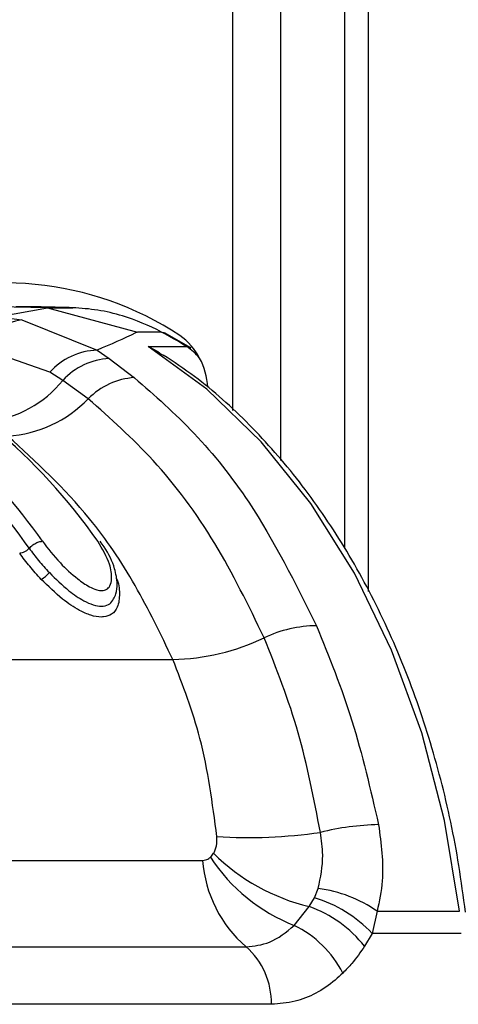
# Model space of a CAD drawing. Header units: millimetres. Extents: x 20 to 19305, y 40 to 15632.
# Tile 23 of 114: x 6688 to 6713, y 5871 to 5929. Entities that reach past the tile are written whole.
import ezdxf

# ---------------------------------------------------------------- set-up
doc = ezdxf.new("R2010")
doc.units = ezdxf.units.MM

msp = doc.modelspace()

# ---------------------------------------------------------------- linework, layer by layer
at = {"color": 8, "linetype": 'Continuous', "lineweight": 25, "ltscale": 2}
for p, q in [((6700.184, 5905.802), (6700.184, 6408.556)), ((6702.975, 6408.556), (6702.975, 5902.869)), ((6708.138, 6408.556), (6708.138, 5895.153))]:
    msp.add_line(p, q, dxfattribs=at)
at = {"color": 7, "linetype": 'Continuous', "lineweight": 25, "ltscale": 2}
for p, q in [((6706.754, 6408.556), (6706.754, 5897.717)), ((6689.28, 5911.847), (6685.944, 5911.901)), ((6686.25, 5911.294), (6689.28, 5911.847)), ((6689.28, 5911.847), (6694.566, 5910.413)), ((6689.28, 5911.847), (6690.756, 5911.847)), ((6686.705, 5911.267), (6687.753, 5911.133)), ((6687.753, 5911.133), (6692.189, 5909.352)), ((6695.98, 5910.413), (6694.566, 5910.413)), ((6697.706, 5909.493), (6696.202, 5910.36)), ((6689.409, 5908.049), (6685.37, 5909.465)), ((6695.2, 5909.559), (6697.463, 5909.559)), ((6692.189, 5909.352), (6692.901, 5908.856)), ((6692.901, 5908.856), (6694.389, 5907.733)), ((6690.173, 5907.575), (6689.409, 5908.049)), ((6691.674, 5906.489), (6690.173, 5907.575)), ((6657.399, 5891.158), (6696.644, 5891.158)), ((6672.128, 5879.339), (6698.401, 5879.339)), ((6704.98, 5877.144), (6705.203, 5877.69)), ((6704.675, 5876.619), (6704.98, 5877.144)), ((6703.792, 5875.509), (6704.675, 5876.619)), ((6708.669, 5876.347), (6708.38, 5875.044)), ((6708.669, 5876.347), (6713.508, 5876.347)), ((6708.38, 5875.044), (6707.93, 5874.288)), ((6713.6, 5875.044), (6708.38, 5875.044)), ((6674.681, 5874.259), (6700.954, 5874.259)), ((6702.446, 5870.872), (6676.173, 5870.872))]:
    msp.add_line(p, q, dxfattribs=at)
at = {"color": 7, "linetype": 'Continuous', "lineweight": 25, "ltscale": 2, "flags": 128}
for points in [[(6695.98, 5910.413), (6696.113, 5910.395), (6696.202, 5910.36)], [(6713.508, 5876.347), (6712.631, 5881.688), (6711.295, 5886.834), (6709.518, 5891.708), (6707.328, 5896.232), (6704.76, 5900.339), (6701.852, 5903.965), (6698.649, 5907.054), (6695.2, 5909.559)]]:
    msp.add_lwpolyline(points, dxfattribs=at)
at = {"color": 8, "linetype": 'Continuous', "lineweight": 25, "ltscale": 2, "flags": 128}
msp.add_lwpolyline([(6697.463, 5909.559), (6697.595, 5909.542), (6697.706, 5909.493)], dxfattribs=at)
at = {"color": 7, "linetype": 'Continuous', "lineweight": 25, "ltscale": 4}
for centre, radius, start, end in [((6686.75, 5894.585), 18.723, 56.61233, 112.36692), ((6688.222, 5907.926), 3.241, 98.30751, 151.64574), ((6683.249, 5886.601), 27.002, 58.23657, 61.86764), ((6694.704, 5906.98), 4.001, 2.75294, 54.03103), ((6692.329, 5905.438), 3.917, 92.05026, 138.19751), ((6693.099, 5904.892), 3.97, 92.86357, 137.48085), ((6694.646, 5903.589), 4.153, 93.55273, 135.70906), ((6685.042, 5911.715), 6.593, 276.37923, 321.1019), ((6686.47, 5911.527), 7.243, 273.6931, 315.92592), ((6665.035, 5879.242), 33.097, 34.75625, 50.48384), ((6661.214, 5878.771), 33.832, 34.8627, 47.92475), ((6660.776, 5878.593), 33.418, 34.8711, 47.70251), ((6688.084, 5897.349), 1.692, 299.02683, 320.07188), ((6705.192, 5885.71), 7.434, 90.68895, 115.24926), ((6696.409, 5904.116), 12.96, 271.03673, 295.65778), ((6709.102, 5865.624), 15.82, 91.27461, 103.81388), ((6701.049, 5911.012), 30.33, 266.57032, 278.10456), ((6705.748, 5879.85), 7.365, 183.97562, 229.38867), ((6707.703, 5885.364), 10.602, 213.45179, 248.35282), ((6707.514, 5888.335), 12.056, 225.37981, 256.37719), ((6704.123, 5869.757), 8.006, 55.4016, 82.24915), ((6702.614, 5869.512), 7.991, 43.81596, 72.78037), ((6702.173, 5869.686), 7.37, 38.6379, 70.16009), ((6701.016, 5869.821), 6.329, 27.15457, 63.98408), ((6698.061, 5870.963), 4.385, 358.81343, 48.73005)]:
    msp.add_arc(centre, radius, start, end, dxfattribs=at)
at = {"color": 8, "linetype": 'Continuous', "lineweight": 25, "ltscale": 4}
msp.add_arc((6695.852, 5907.031), 2.998, 38.1768, 57.49221, dxfattribs=at)
at = {"color": 7, "linetype": 'Continuous', "lineweight": 25, "ltscale": 2}
for points, knots in [([(6690.756, 5911.847), (6690.205, 5911.862), (6689.374, 5911.885), (6688.262, 5911.899), (6687.7, 5911.9), (6687.419, 5911.901)], [0, 0, 0, 0, 0.495025, 0.747513, 1, 1, 1, 1]), ([(6695.98, 5910.413), (6695.98, 5910.413), (6695.236, 5910.811), (6693.993, 5911.322), (6692.234, 5911.744), (6691.248, 5911.813), (6690.756, 5911.847)], [0, 0, 0, 0, 0.000016, 0.44666, 0.723309, 1, 1, 1, 1]), ([(6694.566, 5910.413), (6694.529, 5910.396), (6693.802, 5910.048), (6692.974, 5909.691), (6692.189, 5909.352)], [0, 0, 0, 0, 0.05035, 1, 1, 1, 1]), ([(6695.2, 5909.559), (6695.206, 5909.557), (6695.515, 5909.435), (6695.795, 5909.243), (6696.069, 5909.055)], [0, 0, 0, 0, 0.018235, 1, 1, 1, 1]), ([(6713.862, 5876.29), (6713.741, 5877.205), (6713.39, 5879.855), (6712.471, 5884.139), (6710.976, 5889.013), (6709.068, 5893.604), (6706.78, 5897.845), (6704.143, 5901.679), (6701.187, 5905.029), (6698.47, 5907.485), (6696.698, 5908.655), (6696.076, 5909.066)], [0, 0, 0, 0, 0.065369, 0.189197, 0.313117, 0.437082, 0.561088, 0.685113, 0.809103, 0.932979, 1, 1, 1, 1]), ([(6694.389, 5907.733), (6695.584, 5906.682), (6697.997, 5904.558), (6701.765, 5899.829), (6703.848, 5895.656), (6705.103, 5893.143)], [0, 0, 0, 0, 0.280639, 0.566729, 1, 1, 1, 1]), ([(6702.021, 5892.434), (6701.096, 5894.33), (6699.22, 5898.177), (6695.689, 5902.921), (6692.972, 5905.335), (6691.674, 5906.489)], [0, 0, 0, 0, 0.336897, 0.683326, 1, 1, 1, 1]), ([(6696.644, 5891.158), (6695.933, 5892.636), (6694.497, 5895.621), (6691.345, 5900.26), (6688.598, 5902.776), (6686.937, 5904.299)], [0, 0, 0, 0, 0.279346, 0.564006, 1, 1, 1, 1]), ([(6688.194, 5897.699), (6688.228, 5897.735), (6688.322, 5897.834), (6688.519, 5897.974), (6688.764, 5898.088), (6688.904, 5898.103), (6688.974, 5898.11)], [0, 0, 0, 0, 0.161092, 0.440728, 0.720364, 1, 1, 1, 1]), ([(6688.974, 5898.11), (6689.305, 5897.682), (6689.894, 5896.919), (6690.889, 5895.994), (6691.645, 5895.465), (6692.148, 5895.238), (6692.5, 5895.184), (6692.772, 5895.264), (6692.978, 5895.5), (6693.085, 5895.996), (6692.95, 5896.894), (6692.497, 5897.656), (6692.227, 5898.11)], [0, 0, 0, 0, 0.181496, 0.323762, 0.408831, 0.462283, 0.504169, 0.545965, 0.600528, 0.677267, 0.807828, 1, 1, 1, 1]), ([(6693.162, 5894.714), (6693.214, 5894.816), (6693.357, 5895.098), (6693.395, 5895.705), (6693.23, 5896.62), (6692.831, 5897.49), (6692.454, 5897.998), (6692.372, 5898.109)], [0, 0, 0, 0, 0.094055, 0.259838, 0.522335, 0.896083, 1, 1, 1, 1]), ([(6688.905, 5895.869), (6688.67, 5896.125), (6688.2, 5896.636), (6687.824, 5897.149), (6687.636, 5897.405)], [0, 0, 0, 0, 0.500182, 1, 1, 1, 1]), ([(6688.194, 5897.699), (6688.37, 5897.459), (6688.722, 5896.979), (6689.161, 5896.502), (6689.381, 5896.263)], [0, 0, 0, 0, 0.500117, 1, 1, 1, 1]), ([(6689.381, 5896.263), (6689.754, 5895.895), (6690.38, 5895.278), (6691.297, 5894.648), (6691.96, 5894.352), (6692.341, 5894.285), (6692.671, 5894.303), (6692.965, 5894.4), (6693.093, 5894.61), (6693.158, 5894.715)], [0, 0, 0, 0, 0.291237, 0.489432, 0.611355, 0.727822, 0.757058, 0.878406, 1, 1, 1, 1]), ([(6705.103, 5893.143), (6705.84, 5891.312), (6707.33, 5887.609), (6708.273, 5883.51), (6708.75, 5881.439)], [0, 0, 0, 0, 0.494606, 1, 1, 1, 1]), ([(6705.325, 5880.986), (6704.945, 5882.97), (6704.174, 5886.993), (6702.745, 5890.604), (6702.021, 5892.434)], [0, 0, 0, 0, 0.493295, 1, 1, 1, 1]), ([(6699.235, 5880.737), (6698.978, 5882.702), (6698.499, 5886.376), (6697.233, 5889.64), (6696.644, 5891.158)], [0, 0, 0, 0, 0.5349, 1, 1, 1, 1]), ([(6708.75, 5881.439), (6708.899, 5880.319), (6709.133, 5878.559), (6708.792, 5876.937), (6708.669, 5876.347)], [0, 0, 0, 0, 0.6361538, 1, 1, 1, 1]), ([(6699.046, 5879.754), (6699.063, 5879.783), (6699.158, 5879.945), (6699.252, 5880.277), (6699.24, 5880.6), (6699.235, 5880.737)], [0, 0, 0, 0, 0.109504, 0.621551, 1, 1, 1, 1]), ([(6705.203, 5877.69), (6705.337, 5878.333), (6705.558, 5879.393), (6705.391, 5880.536), (6705.325, 5880.986)], [0, 0, 0, 0, 0.606712, 1, 1, 1, 1]), ([(6698.401, 5879.339), (6698.46, 5879.344), (6698.606, 5879.355), (6698.758, 5879.432), (6698.842, 5879.506), (6698.857, 5879.519)], [0, 0, 0, 0, 0.361865, 0.882526, 1, 1, 1, 1]), ([(6698.857, 5879.519), (6698.863, 5879.524), (6698.933, 5879.591), (6698.992, 5879.676), (6699.046, 5879.754)], [0, 0, 0, 0, 0.07521, 1, 1, 1, 1]), ([(6700.954, 5874.259), (6701.425, 5874.306), (6702.446, 5874.409), (6703.321, 5875.124), (6703.792, 5875.509)], [0, 0, 0, 0, 0.461514, 1, 1, 1, 1]), ([(6707.93, 5874.288), (6707.688, 5873.94), (6707.289, 5873.367), (6706.829, 5872.895), (6706.648, 5872.71)], [0, 0, 0, 0, 0.6069994, 1, 1, 1, 1]), ([(6706.648, 5872.71), (6706.498, 5872.571), (6705.65, 5871.784), (6704.225, 5871.013), (6702.911, 5870.909), (6702.446, 5870.872)], [0, 0, 0, 0, 0.1214935, 0.6884872, 1, 1, 1, 1])]:
    msp.add_open_spline(points, degree=3, knots=knots, dxfattribs=at)
msp.add_open_spline([(6688.194, 5897.699), (6688.154, 5897.659), (6688.075, 5897.579), (6687.924, 5897.483), (6687.769, 5897.418), (6687.681, 5897.409), (6687.636, 5897.405)], degree=3, dxfattribs=at)
at = {"color": 8, "linetype": 'Continuous', "lineweight": 25, "ltscale": 2}
msp.add_open_spline([(6693.306, 5895.972), (6693.309, 5895.965), (6693.479, 5895.641), (6693.524, 5895.021), (6693.46, 5894.269), (6693.097, 5893.804), (6692.714, 5893.665), (6692.298, 5893.644), (6691.828, 5893.725), (6691.041, 5894.074), (6690.005, 5894.783), (6689.31, 5895.469), (6688.905, 5895.869)], degree=3, knots=[0, 0, 0, 0, 0.00313, 0.147219, 0.29236, 0.396462, 0.485579, 0.507363, 0.593614, 0.680418, 0.813552, 1, 1, 1, 1], dxfattribs=at)

doc.saveas('drawing.dxf')
